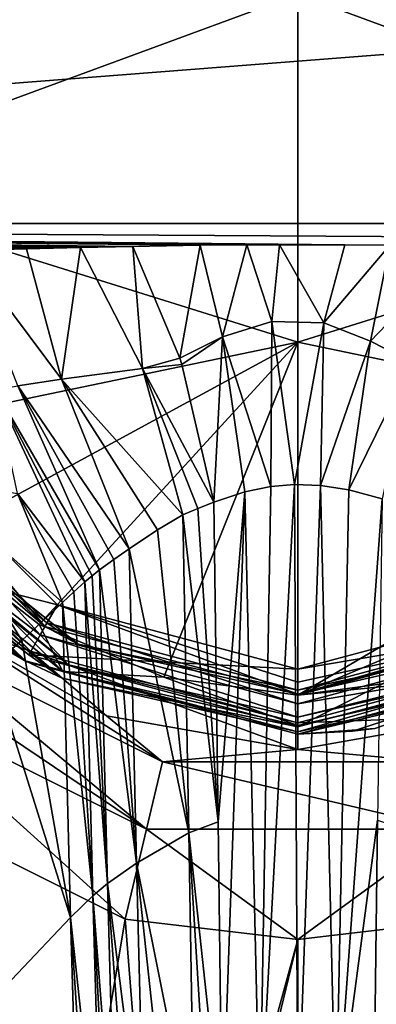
# Model space of a CAD drawing. Header units: metres. Extents: x -106 to 106, y -152 to 75.
# Tile 10 of 21: x -12 to 3, y -45 to -4. Entities that reach past the tile are written whole.
import ezdxf

# ---------------------------------------------------------------- set-up
doc = ezdxf.new("R2010")
doc.units = ezdxf.units.M
doc.layers.add('solid_20522313', color=7, linetype='CONTINUOUS')

msp = doc.modelspace()

# ---------------------------------------------------------------- linework, layer by layer
at = {"layer": 'solid_20522313'}
for points in [[(-88, -12.5, -22.5), (-88, 1.184448, -22.5), (88, 1.184448, -22.5)], [(88, -12.5, -22.5), (-88, -12.5, -22.5), (88, 1.184448, -22.5)], [(-0.000006, -2.841091, 83.23671), (-18.755342, -0.139169, 79.322914), (-21.551659, -10.772488, 81.214767)], [(21.551857, -10.771772, 81.214569), (18.756016, -0.139834, 79.322937), (-0.000006, -2.841091, 83.23671)], [(-0.000003, -17.504936, 85.804321), (-0.000006, -2.841091, 83.23671), (-21.551659, -10.772488, 81.214767)], [(21.551857, -10.771772, 81.214569), (-0.000006, -2.841091, 83.23671), (-0.000003, -17.504936, 85.804321)], [(-0.000003, -17.504936, 85.804321), (-21.551659, -10.772488, 81.214767), (-18.757278, -21.40007, 83.040657)], [(18.75824, -21.398708, 83.040367), (21.551857, -10.771772, 81.214569), (-0.000003, -17.504936, 85.804321)], [(88, -13.56066, -22.060659), (-88, -12.5, -22.5), (88, -12.5, -22.5)], [(-9.158747, -13.511269, -22.107851), (-88, -13.56066, -22.060659), (-88, -12.5, -22.5)], [(-8.132793, -13.488319, -22.128372), (-9.158747, -13.511269, -22.107851), (-88, -12.5, -22.5)], [(-6.956413, -13.464379, -22.148901), (-8.132793, -13.488319, -22.128372), (-88, -12.5, -22.5)], [(-4.118288, -13.42044, -22.184395), (-6.956413, -13.464379, -22.148901), (-88, -12.5, -22.5)], [(-2.144584, -13.402615, -22.198034), (-4.118288, -13.42044, -22.184395), (-88, -12.5, -22.5)], [(-0.778433, -13.396598, -22.202543), (-2.144584, -13.402615, -22.198034), (-88, -12.5, -22.5)], [(1.972453, -13.401677, -22.19874), (-0.778433, -13.396598, -22.202543), (-88, -12.5, -22.5)], [(88, -13.56066, -22.060659), (1.972453, -13.401677, -22.19874), (-88, -12.5, -22.5)], [(-9.158747, -13.511269, -22.107851), (-11.43416, -13.568459, -22.052805), (-88, -13.56066, -22.060659)], [(-11.43416, -13.568459, -22.052805), (-14.028347, -13.642404, -21.972067), (-88, -13.56066, -22.060659)], [(-9.961292, -19.060234, -17.919186), (-14.028347, -13.642404, -21.972067), (-11.43416, -13.568459, -22.052805)], [(-9.961292, -19.060234, -17.919186), (-11.799973, -19.337427, -17.267693), (-14.028347, -13.642404, -21.972067)], [(-9.961292, -19.060234, -17.919186), (-11.43416, -13.568459, -22.052805), (-9.158747, -13.511269, -22.107851)], [(-6.550248, -18.61323, -18.773695), (-9.961292, -19.060234, -17.919186), (-9.158747, -13.511269, -22.107851)], [(-6.956413, -13.464379, -22.148901), (-9.158747, -13.511269, -22.107851), (-8.132793, -13.488319, -22.128372)], [(-6.550248, -18.61323, -18.773695), (-9.158747, -13.511269, -22.107851), (-6.956413, -13.464379, -22.148901)], [(-4.974563, -18.17717, -19.169565), (-6.956413, -13.464379, -22.148901), (-4.118288, -13.42044, -22.184395)], [(-4.974563, -18.17717, -19.169565), (-6.550248, -18.61323, -18.773695), (-6.956413, -13.464379, -22.148901)], [(-3.176531, -17.276024, -19.751005), (-4.974563, -18.17717, -19.169565), (-4.118288, -13.42044, -22.184395)], [(-3.176531, -17.276024, -19.751005), (-4.118288, -13.42044, -22.184395), (-2.144584, -13.402615, -22.198034)], [(-3.176531, -17.276024, -19.751005), (-2.144584, -13.402615, -22.198034), (-1.104067, -16.632883, -20.150814)], [(-1.104067, -16.632883, -20.150814), (-2.144584, -13.402615, -22.198034), (-0.778433, -13.396598, -22.202543)], [(-1.104067, -16.632883, -20.150814), (-0.778433, -13.396598, -22.202543), (1.093568, -16.68074, -20.124584)], [(1.093568, -16.68074, -20.124584), (-0.778433, -13.396598, -22.202543), (1.972453, -13.401677, -22.19874)], [(1.093568, -16.68074, -20.124584), (1.972453, -13.401677, -22.19874), (3.882222, -13.420269, -22.184526)], [(1.093568, -16.68074, -20.124584), (3.882222, -13.420269, -22.184526), (3.060774, -17.45677, -19.65657)], [(88, -13.56066, -22.060659), (3.882222, -13.420269, -22.184526), (1.972453, -13.401677, -22.19874)], [(3.060774, -17.45677, -19.65657), (3.882222, -13.420269, -22.184526), (6.897448, -13.470879, -22.143414)], [(3.060774, -17.45677, -19.65657), (6.897448, -13.470879, -22.143414), (4.784286, -18.344639, -19.083626)], [(-1.137172, -23.570023, -17.686058), (-3.176531, -17.276024, -19.751005), (-1.104067, -16.632883, -20.150814)], [(-0.14514, -23.48963, -17.729095), (-1.137172, -23.570023, -17.686058), (-1.104067, -16.632883, -20.150814)], [(-0.14514, -23.48963, -17.729095), (-1.104067, -16.632883, -20.150814), (1.093568, -16.68074, -20.124584)], [(0.954248, -23.530975, -17.70191), (-0.14514, -23.48963, -17.729095), (1.093568, -16.68074, -20.124584)], [(0.954248, -23.530975, -17.70191), (1.093568, -16.68074, -20.124584), (3.060774, -17.45677, -19.65657)], [(-3.176531, -17.276024, -19.751005), (-4.892547, -18.432913, -19.052961), (-4.974563, -18.17717, -19.169565)], [(-3.176531, -17.276024, -19.751005), (-3.547145, -24.238901, -17.317707), (-4.892547, -18.432913, -19.052961)], [(-2.235013, -23.802076, -17.561852), (-3.547145, -24.238901, -17.317707), (-3.176531, -17.276024, -19.751005)], [(-1.137172, -23.570023, -17.686058), (-2.235013, -23.802076, -17.561852), (-3.176531, -17.276024, -19.751005)], [(-0.000003, -17.504936, 85.804321), (-18.757278, -21.40007, 83.040657), (-15.408544, -25.863897, 83.789078)], [(-0.000003, -17.504936, 85.804321), (-15.408544, -25.863897, 83.789078), (-10.910547, -29.388884, 84.372627)], [(-0.000003, -17.504936, 85.804321), (-10.910547, -29.388884, 84.372627), (-5.646821, -31.606857, 84.736397)], [(-0.000003, -17.504936, 85.804321), (-5.646821, -31.606857, 84.736397), (0, -32.361866, 84.859528)], [(18.75824, -21.398708, 83.040367), (-0.000003, -17.504936, 85.804321), (0, -32.361866, 84.859528)], [(2.151513, -23.714151, -17.586681), (0.954248, -23.530975, -17.70191), (3.060774, -17.45677, -19.65657)], [(2.151513, -23.714151, -17.586681), (3.060774, -17.45677, -19.65657), (4.784286, -18.344639, -19.083626)], [(-4.974563, -18.17717, -19.169565), (-4.892547, -18.432913, -19.052961), (-6.550248, -18.61323, -18.773695)], [(-6.550248, -18.61323, -18.773695), (-4.843033, -24.76721, -16.994698), (-9.961292, -19.060234, -17.919186)], [(-4.892547, -18.432913, -19.052961), (-3.547145, -24.238901, -17.317707), (-6.550248, -18.61323, -18.773695)], [(-4.220522, -24.502617, -17.159225), (-4.843033, -24.76721, -16.994698), (-6.550248, -18.61323, -18.773695)], [(-4.220522, -24.502617, -17.159225), (-6.550248, -18.61323, -18.773695), (-3.547145, -24.238901, -17.317707)], [(2.151513, -23.714151, -17.586681), (4.784286, -18.344639, -19.083626), (3.549267, -24.091677, -17.345034)], [(-9.961292, -19.060234, -17.919186), (-7.107611, -26.197613, -16.12085), (-11.799973, -19.337427, -17.267693)], [(-5.910295, -25.394838, -16.633909), (-7.107611, -26.197613, -16.12085), (-9.961292, -19.060234, -17.919186)], [(-5.910295, -25.394838, -16.633909), (-9.961292, -19.060234, -17.919186), (-4.843033, -24.76721, -16.994698)], [(-11.799973, -19.337427, -17.267693), (-8.356981, -27.089111, -15.469182), (-12.764836, -19.49918, -16.867954)], [(-7.763545, -26.648624, -15.79509), (-8.356981, -27.089111, -15.469182), (-11.799973, -19.337427, -17.267693)], [(-7.763545, -26.648624, -15.79509), (-11.799973, -19.337427, -17.267693), (-7.107611, -26.197613, -16.12085)], [(-12.764836, -19.49918, -16.867954), (-8.981812, -27.597155, -15.090762), (-11.812743, -23.873873, -14.809525)], [(-8.67687, -27.342762, -15.280186), (-8.981812, -27.597155, -15.090762), (-12.764836, -19.49918, -16.867954)], [(-8.67687, -27.342762, -15.280186), (-12.764836, -19.49918, -16.867954), (-8.356981, -27.089111, -15.469182)], [(-17.557665, -21.13685, 57.950001), (-18.469755, -21.663519, 56.300888), (-10.663518, -29.469755, 56.300888)], [(-10.136851, -28.557665, 57.950001), (-17.557665, -21.13685, 57.950001), (-10.663518, -29.469755, 56.300888)], [(-16.044508, -27.05813, 57.950001), (-17.557665, -21.13685, 57.950001), (-10.136851, -28.557665, 57.950001)], [(15.406248, -25.866251, 83.789467), (18.75824, -21.398708, 83.040367), (0, -32.361866, 84.859528)], [(-16.674753, -24.297672, 56.100445), (-10.663518, -29.469755, 56.300888), (-18.469755, -21.663519, 56.300888)], [(-18.320229, -21.577114, 56), (-15.362265, -26.375547, 56), (-10.856246, -29.82946, 56)], [(-10.577115, -29.320229, 56), (-18.320229, -21.577114, 56), (-10.856246, -29.82946, 56)], [(-16.674753, -24.297672, 56.100445), (-18.320229, -21.577114, 56), (-10.577115, -29.320229, 56)], [(-11.26706, -30.515121, 55.23568), (-19.515121, -22.267061, 55.23568), (-15.160548, -29.157221, 30.143213)], [(-17.425339, -24.896244, 55.778164), (-19.515121, -22.267061, 55.23568), (-11.26706, -30.515121, 55.23568)], [(-18.409039, -24.787941, 71.051079), (-19.918591, -22.499989, 58.25), (-11.499998, -30.918585, 58.25)], [(-17.913452, -25.285448, 58.037868), (-11.499998, -30.918585, 58.25), (-19.918591, -22.499989, 58.25)], [(-11.62863, -30.056391, -13.061398), (-12.91118, -31.13863, -11.807046), (-15.816566, -23.219326, -12.767102)], [(-11.812743, -23.873873, -14.809525), (-9.927217, -28.465324, -14.443257), (-15.816566, -23.219326, -12.767102)], [(-11.62863, -30.056391, -13.061398), (-15.816566, -23.219326, -12.767102), (-9.927217, -28.465324, -14.443257)], [(-1.137172, -23.570023, -17.686058), (-1.599995, -50.854939, -12.304246), (-2.235013, -23.802076, -17.561852)], [(-0.14514, -23.48963, -17.729095), (0, -50.75, -12.356394), (-1.599995, -50.854939, -12.304246)], [(-0.14514, -23.48963, -17.729095), (-1.599995, -50.854939, -12.304246), (-1.137172, -23.570023, -17.686058)], [(0.954248, -23.530975, -17.70191), (0, -50.75, -12.356394), (-0.14514, -23.48963, -17.729095)], [(0.954248, -23.530975, -17.70191), (1.599994, -50.854939, -12.304246), (0, -50.75, -12.356394)], [(2.151513, -23.714151, -17.586681), (1.599994, -50.854939, -12.304246), (0.954248, -23.530975, -17.70191)], [(-9.442587, -28.009726, -14.786119), (-9.927217, -28.465324, -14.443257), (-11.812743, -23.873873, -14.809525)], [(-9.442587, -28.009726, -14.786119), (-11.812743, -23.873873, -14.809525), (-8.981812, -27.597155, -15.090762)], [(-3.362048, -37.699509, -14.776857), (-3.547145, -24.238901, -17.317707), (-2.235013, -23.802076, -17.561852)], [(-3.362048, -37.699509, -14.776857), (-2.235013, -23.802076, -17.561852), (-3.187825, -51.172054, -12.148439)], [(-2.235013, -23.802076, -17.561852), (-1.599995, -50.854939, -12.304246), (-3.187825, -51.172054, -12.148439)], [(2.151513, -23.714151, -17.586681), (3.549267, -24.091677, -17.345034), (1.599994, -50.854939, -12.304246)], [(-9.25379, -30.215693, 56.100445), (-16.674753, -24.297672, 56.100445), (-10.577115, -29.320229, 56)], [(-9.25379, -30.215693, 56.100445), (-10.663518, -29.469755, 56.300888), (-16.674753, -24.297672, 56.100445)], [(-3.362048, -37.699509, -14.776857), (-4.220522, -24.502617, -17.159225), (-3.547145, -24.238901, -17.317707)], [(3.363019, -37.624245, -14.791383), (1.599994, -50.854939, -12.304246), (3.549267, -24.091677, -17.345034)], [(-15.90022, -27.618755, 71.15937), (-18.409039, -24.787941, 71.051079), (-11.499998, -30.918585, 58.25)], [(-4.60245, -38.16251, -14.554481), (-5.910295, -25.394838, -16.633909), (-4.843033, -24.76721, -16.994698)], [(-3.362048, -37.699509, -14.776857), (-4.843033, -24.76721, -16.994698), (-4.220522, -24.502617, -17.159225)], [(-3.362048, -37.699509, -14.776857), (-4.60245, -38.16251, -14.554481), (-4.843033, -24.76721, -16.994698)], [(-9.941235, -31.643103, 58.037868), (-11.499998, -30.918585, 58.25), (-17.913452, -25.285448, 58.037868)], [(-17.913452, -25.285448, 58.037868), (-16.044508, -27.05813, 57.950001), (-11.338386, -30.665468, 57.950001)], [(-9.941235, -31.643103, 58.037868), (-17.913452, -25.285448, 58.037868), (-11.338386, -30.665468, 57.950001)], [(-17.792217, -25.04744, 82.863739), (-16.192312, -27.334291, 81.823189), (-11.42474, -30.961847, 82.40596)], [(-9.899904, -31.372448, 83.893867), (-17.792217, -25.04744, 82.863739), (-11.42474, -30.961847, 82.40596)], [(-9.899904, -31.372448, 83.893867), (-15.408544, -25.863897, 83.789078), (-17.792217, -25.04744, 82.863739)], [(-17.425339, -24.896244, 55.778164), (-9.670334, -31.080654, 55.778164), (-15.362265, -26.375547, 56)], [(-17.425339, -24.896244, 55.778164), (-11.26706, -30.515121, 55.23568), (-9.670334, -31.080654, 55.778164)], [(-4.60245, -38.16251, -14.554481), (-7.107611, -26.197613, -16.12085), (-5.910295, -25.394838, -16.633909)], [(-9.899904, -31.372448, 83.893867), (-10.910547, -29.388884, 84.372627), (-15.408544, -25.863897, 83.789078)], [(10.910658, -29.388731, 84.372627), (15.406248, -25.866251, 83.789467), (0, -32.361866, 84.859528)], [(-9.670334, -31.080654, 55.778164), (-10.856246, -29.82946, 56), (-15.362265, -26.375547, 56)], [(-6.795022, -39.44413, -13.914618), (-7.763545, -26.648624, -15.79509), (-7.107611, -26.197613, -16.12085)], [(-4.60245, -38.16251, -14.554481), (-6.795022, -39.44413, -13.914618), (-7.107611, -26.197613, -16.12085)], [(-6.795022, -39.44413, -13.914618), (-8.356981, -27.089111, -15.469182), (-7.763545, -26.648624, -15.79509)], [(-13.542455, -29.590372, 79.479591), (-11.42474, -30.961847, 82.40596), (-16.192312, -27.334291, 81.823189)], [(-11.338386, -30.665468, 57.950001), (-16.044508, -27.05813, 57.950001), (-10.136851, -28.557665, 57.950001)], [(-8.022047, -40.295948, -13.416448), (-8.981812, -27.597155, -15.090762), (-8.67687, -27.342762, -15.280186)], [(-8.022047, -40.295948, -13.416448), (-8.67687, -27.342762, -15.280186), (-8.356981, -27.089111, -15.469182)], [(-6.795022, -39.44413, -13.914618), (-8.022047, -40.295948, -13.416448), (-8.356981, -27.089111, -15.469182)], [(-13.769279, -29.423, 72.374138), (-15.90022, -27.618755, 71.15937), (-11.499998, -30.918585, 58.25)], [(-8.639063, -40.809261, -13.108686), (-9.442587, -28.009726, -14.786119), (-8.981812, -27.597155, -15.090762)], [(-8.022047, -40.295948, -13.416448), (-8.639063, -40.809261, -13.108686), (-8.981812, -27.597155, -15.090762)], [(-8.639063, -40.809261, -13.108686), (-9.927217, -28.465324, -14.443257), (-9.442587, -28.009726, -14.786119)], [(-9.576756, -41.728306, -12.560775), (-11.62863, -30.056391, -13.061398), (-9.927217, -28.465324, -14.443257)], [(-11.338386, -30.665468, 57.950001), (-10.136851, -28.557665, 57.950001), (0, -31.273815, 57.950001)], [(-10.136851, -28.557665, 57.950001), (-10.663518, -29.469755, 56.300888), (0, -32.327038, 56.300888)], [(-10.136851, -28.557665, 57.950001), (0, -32.327038, 56.300888), (0, -31.816763, 57.13588)], [(-10.136851, -28.557665, 57.950001), (0, -31.816763, 57.13588), (0, -31.273815, 57.950001)], [(-8.639063, -40.809261, -13.108686), (-9.576756, -41.728306, -12.560775), (-9.927217, -28.465324, -14.443257)], [(-0.000032, -33.700001, 57.950001), (0, -31.273815, 57.950001), (10.136851, -28.557665, 57.950001)], [(11.338322, -30.665504, 57.950001), (-0.000032, -33.700001, 57.950001), (10.136851, -28.557665, 57.950001)], [(10.136851, -28.557665, 57.950001), (0, -31.273815, 57.950001), (10.663518, -29.469755, 56.300888)], [(-15.919217, -30.065847, 26.299202), (-5.708433, -35.173161, 26.299202), (-15.160548, -29.157221, 30.143213)], [(-11.26706, -30.515121, 55.23568), (-15.160548, -29.157221, 30.143213), (-8.063192, -33.237621, 30.143213)], [(-5.708433, -35.173161, 26.299202), (-8.063192, -33.237621, 30.143213), (-15.160548, -29.157221, 30.143213)], [(-12.434807, -30.348787, 74.20977), (-13.769279, -29.423, 72.374138), (-11.499998, -30.918585, 58.25)], [(-9.899904, -31.372448, 83.893867), (-5.646821, -31.606857, 84.736397), (-10.910547, -29.388884, 84.372627)], [(-10.577115, -29.320229, 56), (-10.856246, -29.82946, 56), (0, -32.734917, 56)], [(0, -32.154346, 56), (-10.577115, -29.320229, 56), (0, -32.734917, 56)], [(-9.25379, -30.215693, 56.100445), (-10.577115, -29.320229, 56), (0, -32.154346, 56)], [(10.577115, -29.320229, 56), (0, -32.154346, 56), (10.856245, -29.82946, 56)], [(0, -32.327808, 56.100445), (0, -32.154346, 56), (10.577115, -29.320229, 56)], [(9.25379, -30.215693, 56.100445), (0, -32.327808, 56.100445), (10.577115, -29.320229, 56)], [(10.910658, -29.388731, 84.372627), (0, -32.361866, 84.859528), (5.645344, -31.607281, 84.736458)], [(-13.542455, -29.590372, 79.479591), (-12.408541, -30.365643, 78.074715), (-11.42474, -30.961847, 82.40596)], [(0, -33.287846, 55.778164), (0, -32.734917, 56), (-10.856246, -29.82946, 56)], [(-9.670334, -31.080654, 55.778164), (0, -33.287846, 55.778164), (-10.856246, -29.82946, 56)], [(0, -32.327808, 56.100445), (0, -32.327038, 56.300888), (-10.663518, -29.469755, 56.300888)], [(-9.25379, -30.215693, 56.100445), (0, -32.327808, 56.100445), (-10.663518, -29.469755, 56.300888)], [(0, -31.816763, 57.13588), (0, -32.327038, 56.300888), (10.663518, -29.469755, 56.300888)], [(9.25379, -30.215693, 56.100445), (10.663518, -29.469755, 56.300888), (0, -32.327038, 56.300888)], [(0, -31.273815, 57.950001), (0, -31.816763, 57.13588), (10.663518, -29.469755, 56.300888)], [(0, -32.154346, 56), (0, -32.734917, 56), (10.856245, -29.82946, 56)], [(9.670334, -31.080654, 55.778164), (10.856245, -29.82946, 56), (0, -32.734917, 56)], [(-16.738047, -31.046528, 24.719786), (-6.37764, -38.007011, 23.513081), (-15.919217, -30.065847, 26.299202)], [(-6.37764, -38.007011, 23.513081), (-5.708433, -35.173161, 26.299202), (-15.919217, -30.065847, 26.299202)], [(-9.576756, -41.728306, -12.560775), (-12.91118, -31.13863, -11.807046), (-11.62863, -30.056391, -13.061398)], [(-9.25379, -30.215693, 56.100445), (0, -32.154346, 56), (0, -32.327808, 56.100445)], [(9.25379, -30.215693, 56.100445), (0, -32.327038, 56.300888), (0, -32.327808, 56.100445)], [(-12.434807, -30.348787, 74.20977), (-11.499998, -30.918585, 58.25), (-12, -30.621416, 76.21743)], [(-12.408541, -30.365643, 78.074715), (-12, -30.621416, 76.21743), (-11.42474, -30.961847, 82.40596)], [(-12, -30.621416, 76.21743), (-11.499998, -30.918585, 58.25), (-11.42474, -30.961847, 82.40596)], [(-11.338386, -30.665468, 57.950001), (0, -31.273815, 57.950001), (-0.000032, -33.700001, 57.950001)], [(-9.941235, -31.643103, 58.037868), (-11.338386, -30.665468, 57.950001), (-0.000032, -33.700001, 57.950001)], [(-11.26706, -30.515121, 55.23568), (0, -34.65432, 30.143213), (0, -33.534122, 55.23568)], [(-11.26706, -30.515121, 55.23568), (-8.063192, -33.237621, 30.143213), (0, -34.65432, 30.143213)], [(-9.670334, -31.080654, 55.778164), (-11.26706, -30.515121, 55.23568), (0, -33.534122, 55.23568)], [(-0.000032, -33.912132, 58.037868), (-0.000032, -33.700001, 57.950001), (11.338322, -30.665504, 57.950001)], [(9.941169, -31.643133, 58.037868), (-0.000032, -33.912132, 58.037868), (11.338322, -30.665504, 57.950001)], [(11.26706, -30.515121, 55.23568), (0, -33.534122, 55.23568), (8.063192, -33.237621, 30.143213)], [(0, -33.287846, 55.778164), (0, -33.534122, 55.23568), (11.26706, -30.515121, 55.23568)], [(9.670334, -31.080654, 55.778164), (0, -33.287846, 55.778164), (11.26706, -30.515121, 55.23568)], [(-16.738047, -31.046528, 24.719786), (-17.785446, -32.300961, 23.513081), (-6.37764, -38.007011, 23.513081)], [(-11.42474, -30.961847, 82.40596), (-11.499998, -30.918585, 58.25), (0.000014, -34, 58.25)], [(-0.000032, -33.912132, 58.037868), (0.000014, -34, 58.25), (-11.499998, -30.918585, 58.25)], [(-9.941235, -31.643103, 58.037868), (-0.000032, -33.912132, 58.037868), (-11.499998, -30.918585, 58.25)], [(-11.42474, -30.961847, 82.40596), (0.000005, -34, 67.699997), (0, -34, 82.89254)], [(-9.899904, -31.372448, 83.893867), (-11.42474, -30.961847, 82.40596), (0, -34, 82.89254)], [(-11.42474, -30.961847, 82.40596), (0.000008, -34, 61.200001), (0.000005, -34, 67.699997)], [(-11.42474, -30.961847, 82.40596), (0.000014, -34, 58.25), (0.000008, -34, 61.200001)], [(-9.670334, -31.080654, 55.778164), (0, -33.534122, 55.23568), (0, -33.287846, 55.778164)], [(11.424213, -30.962149, 82.405991), (0, -34, 82.89254), (3.25, -33.769222, 64.449997)], [(11.424213, -30.962149, 82.405991), (0, -33.644939, 84.258904), (0, -34, 82.89254)], [(9.899744, -31.372406, 83.893852), (0, -33.644939, 84.258904), (11.424213, -30.962149, 82.405991)], [(9.670334, -31.080654, 55.778164), (0, -32.734917, 56), (0, -33.287846, 55.778164)], [(11.499967, -30.918604, 58.25), (2.298393, -33.884872, 62.152241), (0.000008, -34, 61.200001)], [(11.499967, -30.918604, 58.25), (0.000008, -34, 61.200001), (0.000014, -34, 58.25)], [(9.941169, -31.643133, 58.037868), (11.499967, -30.918604, 58.25), (0.000014, -34, 58.25)], [(11.499967, -30.918604, 58.25), (3.25, -33.769222, 64.449997), (2.298393, -33.884872, 62.152241)], [(11.499967, -30.918604, 58.25), (11.424213, -30.962149, 82.405991), (3.25, -33.769222, 64.449997)], [(-9.576756, -41.728306, -12.560775), (-12.580388, -44.876888, -10.235598), (-12.91118, -31.13863, -11.807046)], [(0, -33.644939, 84.258904), (-9.899904, -31.372448, 83.893867), (0, -34, 82.89254)], [(0, -33.644939, 84.258904), (-5.646821, -31.606857, 84.736397), (-9.899904, -31.372448, 83.893867)], [(9.899744, -31.372406, 83.893852), (5.645344, -31.607281, 84.736458), (0, -32.361866, 84.859528)], [(9.899744, -31.372406, 83.893852), (0, -32.361866, 84.859528), (0, -33.644939, 84.258904)], [(-9.941235, -31.643103, 58.037868), (-0.000032, -33.700001, 57.950001), (-0.000032, -33.912132, 58.037868)], [(0, -33.644939, 84.258904), (0, -32.361866, 84.859528), (-5.646821, -31.606857, 84.736397)], [(9.941169, -31.643133, 58.037868), (0.000014, -34, 58.25), (-0.000032, -33.912132, 58.037868)], [(-20.282812, -35.291965, 22.5), (-7.280723, -41.797455, 22.5), (-17.785446, -32.300961, 23.513081)], [(-7.280723, -41.797455, 22.5), (-6.37764, -38.007011, 23.513081), (-17.785446, -32.300961, 23.513081)], [(-5.708433, -35.173161, 26.299202), (0, -34.65432, 30.143213), (-8.063192, -33.237621, 30.143213)], [(0, -33.534122, 55.23568), (0, -34.65432, 30.143213), (8.063192, -33.237621, 30.143213)], [(5.708431, -35.173164, 26.299202), (8.063192, -33.237621, 30.143213), (0, -34.65432, 30.143213)], [(3.25, -33.769222, 64.449997), (0, -34, 82.89254), (2.298388, -33.884872, 66.747765)], [(2.298388, -33.884872, 66.747765), (0, -34, 82.89254), (0.000005, -34, 67.699997)], [(2.298393, -33.884872, 62.152241), (2.298388, -33.884872, 66.747765), (0.000005, -34, 67.699997)], [(0.000008, -34, 61.200001), (2.298393, -33.884872, 62.152241), (0.000005, -34, 67.699997)], [(2.298393, -33.884872, 62.152241), (3.25, -33.769222, 64.449997), (2.298388, -33.884872, 66.747765)], [(-5.708433, -35.173161, 26.299202), (5.708431, -35.173164, 26.299202), (0, -34.65432, 30.143213)], [(-6.37764, -38.007011, 23.513081), (6.377637, -38.007011, 23.513081), (-5.708433, -35.173161, 26.299202)], [(6.377637, -38.007011, 23.513081), (5.708431, -35.173164, 26.299202), (-5.708433, -35.173161, 26.299202)], [(-19.586565, -115.074173, 22.5), (-7.280723, -41.797455, 22.5), (-20.282812, -35.291965, 22.5)], [(19.586565, -115.074173, 22.5), (20.282812, -35.291965, 22.5), (-19.586565, -115.074173, 22.5)], [(3.959791, -66.959793, 22.5), (-19.586565, -115.074173, 22.5), (20.282812, -35.291965, 22.5)], [(0, -57.400002, 22.5), (20.282812, -35.291965, 22.5), (7.280723, -41.797455, 22.5)], [(3.959791, -59.040211, 22.5), (20.282812, -35.291965, 22.5), (0, -57.400002, 22.5)], [(-3.362048, -37.699509, -14.776857), (-3.187825, -51.172054, -12.148439), (-4.60245, -38.16251, -14.554481)], [(3.363019, -37.624245, -14.791383), (3.187825, -51.172054, -12.148439), (1.599994, -50.854939, -12.304246)], [(4.604435, -38.048325, -14.576163), (3.187825, -51.172054, -12.148439), (3.363019, -37.624245, -14.791383)], [(-7.280723, -41.797455, 22.5), (0, -42.646362, 22.5), (-6.37764, -38.007011, 23.513081)], [(0, -42.646362, 22.5), (6.377637, -38.007011, 23.513081), (-6.37764, -38.007011, 23.513081)], [(0, -42.646362, 22.5), (7.280723, -41.797455, 22.5), (6.377637, -38.007011, 23.513081)], [(4.604435, -38.048325, -14.576163), (3.779159, -51.347511, -12.063447), (3.187825, -51.172054, -12.148439)], [(-4.60245, -38.16251, -14.554481), (-4.365478, -51.554253, -11.964478), (-6.795022, -39.44413, -13.914618)], [(-4.60245, -38.16251, -14.554481), (-3.187825, -51.172054, -12.148439), (-3.779159, -51.347511, -12.063447)], [(-4.60245, -38.16251, -14.554481), (-3.779159, -51.347511, -12.063447), (-4.365478, -51.554253, -11.964478)], [(-6.795022, -39.44413, -13.914618), (-6.468394, -52.597, -11.508396), (-8.022047, -40.295948, -13.416448)], [(-6.795022, -39.44413, -13.914618), (-4.365478, -51.554253, -11.964478), (-5.436559, -52.022461, -11.751083)], [(-6.795022, -39.44413, -13.914618), (-5.436559, -52.022461, -11.751083), (-6.468394, -52.597, -11.508396)], [(-8.022047, -40.295948, -13.416448), (-7.660461, -53.44072, -11.145299), (-8.639063, -40.809261, -13.108686)], [(-8.022047, -40.295948, -13.416448), (-6.468394, -52.597, -11.508396), (-7.065801, -52.993153, -11.341543)], [(-8.022047, -40.295948, -13.416448), (-7.065801, -52.993153, -11.341543), (-7.660461, -53.44072, -11.145299)], [(-8.639063, -40.809261, -13.108686), (-8.264857, -53.958172, -10.918564), (-9.576756, -41.728306, -12.560775)], [(-8.639063, -40.809261, -13.108686), (-7.660461, -53.44072, -11.145299), (-7.965183, -53.6931, -11.033979)], [(-8.639063, -40.809261, -13.108686), (-7.965183, -53.6931, -11.033979), (-8.264857, -53.958172, -10.918564)], [(-5.599999, -63, 22.5), (-7.280723, -41.797455, 22.5), (-19.586565, -115.074173, 22.5)], [(-9.576756, -41.728306, -12.560775), (-9.189302, -54.899429, -10.506065), (-12.580388, -44.876888, -10.235598)], [(-9.576756, -41.728306, -12.560775), (-8.264857, -53.958172, -10.918564), (-8.734649, -54.411144, -10.721094)], [(-9.576756, -41.728306, -12.560775), (-8.734649, -54.411144, -10.721094), (-9.189302, -54.899429, -10.506065)], [(-5.599999, -63, 22.5), (0, -42.646362, 22.5), (-7.280723, -41.797455, 22.5)], [(0, -57.400002, 22.5), (7.280723, -41.797455, 22.5), (0, -42.646362, 22.5)], [(-3.959791, -59.040211, 22.5), (0, -42.646362, 22.5), (-5.599999, -63, 22.5)], [(0, -57.400002, 22.5), (0, -42.646362, 22.5), (-3.959791, -59.040211, 22.5)], [(-12.580388, -44.876888, -10.235598), (-9.189302, -54.899429, -10.506065), (-11.105997, -57.830925, -9.262836)], [(-12.580388, -44.876888, -10.235598), (-11.105997, -57.830925, -9.262836), (-12.090127, -61.027351, -8.225108)]]:
    msp.add_3dface(points, dxfattribs=at)

doc.saveas('drawing.dxf')
